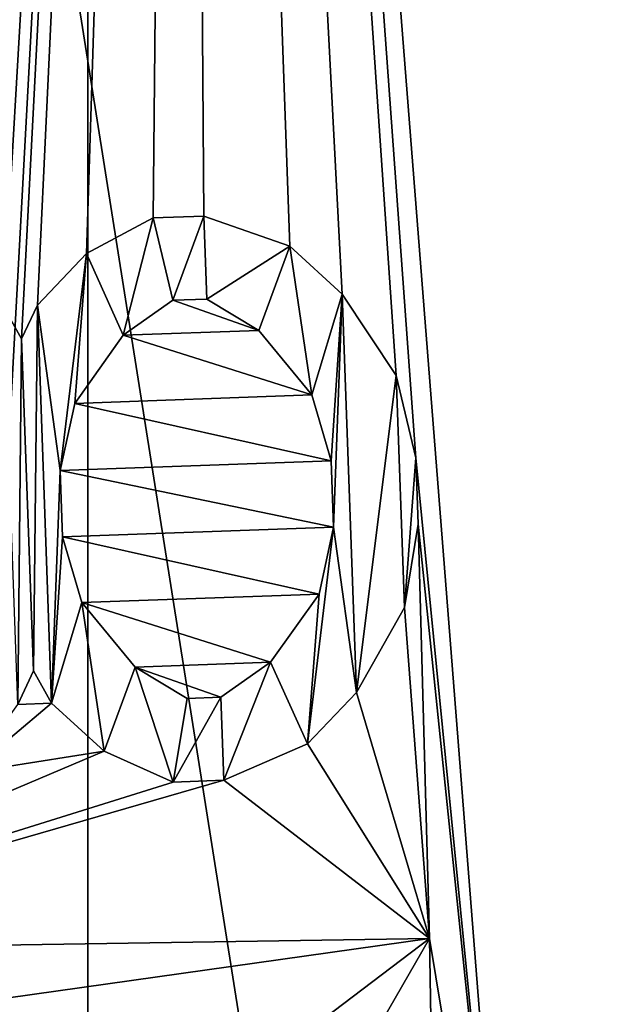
# Model space of a CAD drawing. Header units: millimetres. Extents: x -50 to 50, y -82 to 82.
# Tile 62 of 72: x 16.59 to 16.953, y 20.279 to 20.897. Entities that reach past the tile are written whole.
import ezdxf

# ---------------------------------------------------------------- set-up
doc = ezdxf.new("R2010")
doc.units = ezdxf.units.MM
doc.header["$LTSCALE"] = 101.851852
for name, color, linetype in [('104', 7, 'CONTINUOUS'), ('105', 7, 'CONTINUOUS'), ('11', 7, 'CONTINUOUS'), ('111', 7, 'CONTINUOUS'), ('127', 7, 'CONTINUOUS'), ('128', 7, 'CONTINUOUS'), ('129', 7, 'CONTINUOUS'), ('130', 7, 'CONTINUOUS'), ('131', 7, 'CONTINUOUS'), ('132', 7, 'CONTINUOUS'), ('133', 7, 'CONTINUOUS'), ('134', 7, 'CONTINUOUS'), ('135', 7, 'CONTINUOUS'), ('136', 7, 'CONTINUOUS'), ('137', 7, 'CONTINUOUS'), ('138', 7, 'CONTINUOUS'), ('139', 7, 'CONTINUOUS'), ('140', 7, 'CONTINUOUS'), ('141', 7, 'CONTINUOUS'), ('142', 7, 'CONTINUOUS'), ('143', 7, 'CONTINUOUS'), ('144', 7, 'CONTINUOUS'), ('15', 7, 'CONTINUOUS'), ('161', 7, 'CONTINUOUS'), ('162', 7, 'CONTINUOUS'), ('163', 7, 'CONTINUOUS'), ('164', 7, 'CONTINUOUS'), ('165', 7, 'CONTINUOUS'), ('166', 7, 'CONTINUOUS'), ('167', 7, 'CONTINUOUS'), ('168', 7, 'CONTINUOUS'), ('169', 7, 'CONTINUOUS'), ('17', 7, 'CONTINUOUS'), ('170', 7, 'CONTINUOUS'), ('171', 7, 'CONTINUOUS'), ('172', 7, 'CONTINUOUS'), ('173', 7, 'CONTINUOUS'), ('174', 7, 'CONTINUOUS'), ('175', 7, 'CONTINUOUS'), ('176', 7, 'CONTINUOUS'), ('2', 7, 'CONTINUOUS'), ('22', 7, 'CONTINUOUS'), ('24', 7, 'CONTINUOUS'), ('311', 7, 'CONTINUOUS'), ('318', 7, 'CONTINUOUS'), ('322', 7, 'CONTINUOUS'), ('326', 7, 'CONTINUOUS'), ('327', 7, 'CONTINUOUS'), ('371', 7, 'CONTINUOUS'), ('6', 7, 'CONTINUOUS'), ('7', 7, 'CONTINUOUS'), ('859', 7, 'CONTINUOUS')]:
    doc.layers.add(name, color=color, linetype=linetype)

msp = doc.modelspace()

# ---------------------------------------------------------------- linework, layer by layer
at = {"layer": '104', "linetype": 'CONTINUOUS'}
for points in [[(16.34713, 20.31248, 27.5), (16.84707, 20.32013, 27.5), (16.34713, 20.31248, 27.6), (16.34713, 20.31248, 27.5)], [(16.34713, 20.31248, 27.6), (16.84707, 20.32013, 27.5), (16.84707, 20.32013, 27.6), (16.34713, 20.31248, 27.6)]]:
    msp.add_3dface(points, dxfattribs=at)
at = {"layer": '105', "linetype": 'CONTINUOUS'}
for points in [[(16.84707, 20.32013, 27.5), (16.84803, 20.25764, 27.5), (16.84803, 20.25764, 27.6), (16.84707, 20.32013, 27.5)], [(16.84707, 20.32013, 27.6), (16.84707, 20.32013, 27.5), (16.84803, 20.25764, 27.6), (16.84707, 20.32013, 27.6)]]:
    msp.add_3dface(points, dxfattribs=at)
at = {"layer": '11', "linetype": 'CONTINUOUS'}
for points in [[(15.94975, 25.18223, 37.5), (16.77052, 20, 37.5), (20.04246, 21.25244, 27.71787), (15.94975, 25.18223, 37.5)], [(20.04246, 21.25244, 27.71787), (16.77052, 20, 37.5), (19.50945, 15.24081, 27.71787), (20.04246, 21.25244, 27.71787)]]:
    msp.add_3dface(points, dxfattribs=at)
at = {"layer": '111', "linetype": 'CONTINUOUS'}
for points in [[(16.59847, 20.48822, 27.5), (16.58858, 20.46702, 27.5), (16.58858, 20.46702, 27.6), (16.59847, 20.48822, 27.5)], [(16.59847, 20.48822, 27.6), (16.59847, 20.48822, 27.5), (16.58858, 20.46702, 27.6), (16.59847, 20.48822, 27.6)]]:
    msp.add_3dface(points, dxfattribs=at)
at = {"layer": '127', "linetype": 'CONTINUOUS'}
for points in [[(16.57966, 20.71686, 27.5), (16.59104, 20.69642, 27.5), (16.59104, 20.69642, 27.6), (16.57966, 20.71686, 27.5)], [(16.57966, 20.71686, 27.6), (16.57966, 20.71686, 27.5), (16.59104, 20.69642, 27.6), (16.57966, 20.71686, 27.6)]]:
    msp.add_3dface(points, dxfattribs=at)
at = {"layer": '128', "linetype": 'CONTINUOUS'}
for points in [[(16.59104, 20.69642, 27.5), (16.60092, 20.71762, 27.5), (16.60092, 20.71762, 27.6), (16.59104, 20.69642, 27.5)], [(16.59104, 20.69642, 27.6), (16.59104, 20.69642, 27.5), (16.60092, 20.71762, 27.6), (16.59104, 20.69642, 27.6)]]:
    msp.add_3dface(points, dxfattribs=at)
at = {"layer": '129', "linetype": 'CONTINUOUS'}
for points in [[(16.60092, 20.71762, 27.5), (16.6317, 20.74999, 27.5), (16.6317, 20.74999, 27.6), (16.60092, 20.71762, 27.5)], [(16.60092, 20.71762, 27.6), (16.60092, 20.71762, 27.5), (16.6317, 20.74999, 27.6), (16.60092, 20.71762, 27.6)]]:
    msp.add_3dface(points, dxfattribs=at)
at = {"layer": '130', "linetype": 'CONTINUOUS'}
for points in [[(16.6317, 20.74999, 27.5), (16.67349, 20.77232, 27.5), (16.67349, 20.77232, 27.6), (16.6317, 20.74999, 27.5)], [(16.6317, 20.74999, 27.6), (16.6317, 20.74999, 27.5), (16.67349, 20.77232, 27.6), (16.6317, 20.74999, 27.6)]]:
    msp.add_3dface(points, dxfattribs=at)
at = {"layer": '131', "linetype": 'CONTINUOUS'}
for points in [[(16.67349, 20.77232, 27.5), (16.70538, 20.77346, 27.5), (16.70538, 20.77346, 27.6), (16.67349, 20.77232, 27.5)], [(16.67349, 20.77232, 27.6), (16.67349, 20.77232, 27.5), (16.70538, 20.77346, 27.6), (16.67349, 20.77232, 27.6)]]:
    msp.add_3dface(points, dxfattribs=at)
at = {"layer": '132', "linetype": 'CONTINUOUS'}
for points in [[(16.70538, 20.77346, 27.5), (16.75928, 20.75454, 27.5), (16.75928, 20.75454, 27.6), (16.70538, 20.77346, 27.5)], [(16.70538, 20.77346, 27.6), (16.70538, 20.77346, 27.5), (16.75928, 20.75454, 27.6), (16.70538, 20.77346, 27.6)]]:
    msp.add_3dface(points, dxfattribs=at)
at = {"layer": '133', "linetype": 'CONTINUOUS'}
for points in [[(16.75928, 20.75454, 27.5), (16.79229, 20.72445, 27.5), (16.79229, 20.72445, 27.6), (16.75928, 20.75454, 27.5)], [(16.75928, 20.75454, 27.6), (16.75928, 20.75454, 27.5), (16.79229, 20.72445, 27.6), (16.75928, 20.75454, 27.6)]]:
    msp.add_3dface(points, dxfattribs=at)
at = {"layer": '134', "linetype": 'CONTINUOUS'}
for points in [[(16.79229, 20.72445, 27.5), (16.82604, 20.67354, 27.5), (16.82604, 20.67354, 27.6), (16.79229, 20.72445, 27.5)], [(16.79229, 20.72445, 27.6), (16.79229, 20.72445, 27.5), (16.82604, 20.67354, 27.6), (16.79229, 20.72445, 27.6)]]:
    msp.add_3dface(points, dxfattribs=at)
at = {"layer": '135', "linetype": 'CONTINUOUS'}
for points in [[(16.82604, 20.67354, 27.5), (16.83853, 20.62186, 27.5), (16.83853, 20.62186, 27.6), (16.82604, 20.67354, 27.5)], [(16.82604, 20.67354, 27.6), (16.82604, 20.67354, 27.5), (16.83853, 20.62186, 27.6), (16.82604, 20.67354, 27.6)]]:
    msp.add_3dface(points, dxfattribs=at)
at = {"layer": '136', "linetype": 'CONTINUOUS'}
for points in [[(16.83853, 20.62186, 27.5), (16.84002, 20.58022, 27.5), (16.84002, 20.58022, 27.6), (16.83853, 20.62186, 27.5)], [(16.83853, 20.62186, 27.6), (16.83853, 20.62186, 27.5), (16.84002, 20.58022, 27.6), (16.83853, 20.62186, 27.6)]]:
    msp.add_3dface(points, dxfattribs=at)
at = {"layer": '137', "linetype": 'CONTINUOUS'}
for points in [[(16.84002, 20.58022, 27.5), (16.83125, 20.5278, 27.5), (16.83125, 20.5278, 27.6), (16.84002, 20.58022, 27.5)], [(16.84002, 20.58022, 27.6), (16.84002, 20.58022, 27.5), (16.83125, 20.5278, 27.6), (16.84002, 20.58022, 27.6)]]:
    msp.add_3dface(points, dxfattribs=at)
at = {"layer": '138', "linetype": 'CONTINUOUS'}
for points in [[(16.83125, 20.5278, 27.5), (16.80121, 20.47461, 27.5), (16.80121, 20.47461, 27.6), (16.83125, 20.5278, 27.5)], [(16.83125, 20.5278, 27.6), (16.83125, 20.5278, 27.5), (16.80121, 20.47461, 27.6), (16.83125, 20.5278, 27.6)]]:
    msp.add_3dface(points, dxfattribs=at)
at = {"layer": '139', "linetype": 'CONTINUOUS'}
for points in [[(16.80121, 20.47461, 27.5), (16.77043, 20.44224, 27.5), (16.77043, 20.44224, 27.6), (16.80121, 20.47461, 27.5)], [(16.80121, 20.47461, 27.6), (16.80121, 20.47461, 27.5), (16.77043, 20.44224, 27.6), (16.80121, 20.47461, 27.6)]]:
    msp.add_3dface(points, dxfattribs=at)
at = {"layer": '140', "linetype": 'CONTINUOUS'}
for points in [[(16.77043, 20.44224, 27.5), (16.71802, 20.41952, 27.5), (16.71802, 20.41952, 27.6), (16.77043, 20.44224, 27.5)], [(16.77043, 20.44224, 27.6), (16.77043, 20.44224, 27.5), (16.71802, 20.41952, 27.6), (16.77043, 20.44224, 27.6)]]:
    msp.add_3dface(points, dxfattribs=at)
at = {"layer": '141', "linetype": 'CONTINUOUS'}
for points in [[(16.71802, 20.41952, 27.5), (16.68612, 20.41838, 27.5), (16.68612, 20.41838, 27.6), (16.71802, 20.41952, 27.5)], [(16.71802, 20.41952, 27.6), (16.71802, 20.41952, 27.5), (16.68612, 20.41838, 27.6), (16.71802, 20.41952, 27.6)]]:
    msp.add_3dface(points, dxfattribs=at)
at = {"layer": '142', "linetype": 'CONTINUOUS'}
for points in [[(16.68612, 20.41838, 27.5), (16.64285, 20.43768, 27.5), (16.64285, 20.43768, 27.6), (16.68612, 20.41838, 27.5)], [(16.68612, 20.41838, 27.6), (16.68612, 20.41838, 27.5), (16.64285, 20.43768, 27.6), (16.68612, 20.41838, 27.6)]]:
    msp.add_3dface(points, dxfattribs=at)
at = {"layer": '143', "linetype": 'CONTINUOUS'}
for points in [[(16.64285, 20.43768, 27.5), (16.60984, 20.46778, 27.5), (16.60984, 20.46778, 27.6), (16.64285, 20.43768, 27.5)], [(16.64285, 20.43768, 27.6), (16.64285, 20.43768, 27.5), (16.60984, 20.46778, 27.6), (16.64285, 20.43768, 27.6)]]:
    msp.add_3dface(points, dxfattribs=at)
at = {"layer": '144', "linetype": 'CONTINUOUS'}
for points in [[(16.60984, 20.46778, 27.5), (16.59847, 20.48822, 27.5), (16.59847, 20.48822, 27.6), (16.60984, 20.46778, 27.5)], [(16.60984, 20.46778, 27.5), (16.59847, 20.48822, 27.6), (16.60984, 20.46778, 27.6), (16.60984, 20.46778, 27.5)]]:
    msp.add_3dface(points, dxfattribs=at)
at = {"layer": '15', "linetype": 'CONTINUOUS'}
for points in [[(17.19714, 27.03009, 27.68118), (18.19596, 16.24891, 27.68118), (16.63253, 25.40424, 32.61021), (17.19714, 27.03009, 27.68118)], [(16.63253, 25.40424, 32.61021), (18.19596, 16.24891, 27.68118), (16.63253, 14.59576, 32.61021), (16.63253, 25.40424, 32.61021)]]:
    msp.add_3dface(points, dxfattribs=at)
at = {"layer": '161', "linetype": 'CONTINUOUS'}
for points in [[(16.78538, 20.61997, 27.6), (16.78538, 20.61997, 27.5), (16.77326, 20.66123, 27.6), (16.78538, 20.61997, 27.6)], [(16.77326, 20.66123, 27.6), (16.78538, 20.61997, 27.5), (16.77326, 20.66123, 27.5), (16.77326, 20.66123, 27.6)]]:
    msp.add_3dface(points, dxfattribs=at)
at = {"layer": '162', "linetype": 'CONTINUOUS'}
for points in [[(16.77326, 20.66123, 27.6), (16.77326, 20.66123, 27.5), (16.73988, 20.70173, 27.6), (16.77326, 20.66123, 27.6)], [(16.73988, 20.70173, 27.6), (16.77326, 20.66123, 27.5), (16.73988, 20.70173, 27.5), (16.73988, 20.70173, 27.6)]]:
    msp.add_3dface(points, dxfattribs=at)
at = {"layer": '163', "linetype": 'CONTINUOUS'}
for points in [[(16.73988, 20.70173, 27.6), (16.73988, 20.70173, 27.5), (16.70724, 20.72141, 27.6), (16.73988, 20.70173, 27.6)], [(16.70724, 20.72141, 27.6), (16.73988, 20.70173, 27.5), (16.70724, 20.72141, 27.5), (16.70724, 20.72141, 27.6)]]:
    msp.add_3dface(points, dxfattribs=at)
at = {"layer": '164', "linetype": 'CONTINUOUS'}
for points in [[(16.70724, 20.72141, 27.6), (16.70724, 20.72141, 27.5), (16.68598, 20.72065, 27.6), (16.70724, 20.72141, 27.6)], [(16.68598, 20.72065, 27.6), (16.70724, 20.72141, 27.5), (16.68598, 20.72065, 27.5), (16.68598, 20.72065, 27.6)]]:
    msp.add_3dface(points, dxfattribs=at)
at = {"layer": '165', "linetype": 'CONTINUOUS'}
for points in [[(16.68598, 20.72065, 27.6), (16.68598, 20.72065, 27.5), (16.65483, 20.69869, 27.6), (16.68598, 20.72065, 27.6)], [(16.65483, 20.69869, 27.6), (16.68598, 20.72065, 27.5), (16.65483, 20.69869, 27.5), (16.65483, 20.69869, 27.6)]]:
    msp.add_3dface(points, dxfattribs=at)
at = {"layer": '166', "linetype": 'CONTINUOUS'}
for points in [[(16.65483, 20.69869, 27.6), (16.65483, 20.69869, 27.5), (16.62442, 20.65592, 27.6), (16.65483, 20.69869, 27.6)], [(16.62442, 20.65592, 27.6), (16.65483, 20.69869, 27.5), (16.62442, 20.65592, 27.5), (16.62442, 20.65592, 27.6)]]:
    msp.add_3dface(points, dxfattribs=at)
at = {"layer": '167', "linetype": 'CONTINUOUS'}
for points in [[(16.62442, 20.65592, 27.6), (16.62442, 20.65592, 27.5), (16.61527, 20.6139, 27.6), (16.62442, 20.65592, 27.6)], [(16.61527, 20.6139, 27.6), (16.62442, 20.65592, 27.5), (16.61527, 20.6139, 27.5), (16.61527, 20.6139, 27.6)]]:
    msp.add_3dface(points, dxfattribs=at)
at = {"layer": '168', "linetype": 'CONTINUOUS'}
for points in [[(16.61527, 20.6139, 27.6), (16.61527, 20.6139, 27.5), (16.61676, 20.57226, 27.6), (16.61527, 20.6139, 27.6)], [(16.61676, 20.57226, 27.6), (16.61527, 20.6139, 27.5), (16.61676, 20.57226, 27.5), (16.61676, 20.57226, 27.6)]]:
    msp.add_3dface(points, dxfattribs=at)
at = {"layer": '169', "linetype": 'CONTINUOUS'}
for points in [[(16.61676, 20.57226, 27.6), (16.61676, 20.57226, 27.5), (16.62888, 20.531, 27.6), (16.61676, 20.57226, 27.6)], [(16.62888, 20.531, 27.6), (16.61676, 20.57226, 27.5), (16.62888, 20.531, 27.5), (16.62888, 20.531, 27.6)]]:
    msp.add_3dface(points, dxfattribs=at)
at = {"layer": '17', "linetype": 'CONTINUOUS'}
for points in [[(16.07227, 25.2242, 27.5), (16.69178, 22.64468, 27.5), (16.34725, 20.66687, 27.5), (16.07227, 25.2242, 27.5)], [(16.34725, 20.66687, 27.5), (16.69178, 22.64468, 27.5), (16.37729, 20.72006, 27.5), (16.34725, 20.66687, 27.5)], [(16.37729, 20.72006, 27.5), (16.69178, 22.64468, 27.5), (16.40807, 20.75243, 27.5), (16.37729, 20.72006, 27.5)], [(16.40807, 20.75243, 27.5), (16.69178, 22.64468, 27.5), (16.46049, 20.77514, 27.5), (16.40807, 20.75243, 27.5)], [(16.46049, 20.77514, 27.5), (16.69178, 22.64468, 27.5), (16.49238, 20.77628, 27.5), (16.46049, 20.77514, 27.5)], [(16.49238, 20.77628, 27.5), (16.69178, 22.64468, 27.5), (16.54628, 20.75736, 27.5), (16.49238, 20.77628, 27.5)], [(16.54628, 20.75736, 27.5), (16.69178, 22.64468, 27.5), (16.57966, 20.71686, 27.5), (16.54628, 20.75736, 27.5)], [(16.57966, 20.71686, 27.5), (16.69178, 22.64468, 27.5), (16.59104, 20.69642, 27.5), (16.57966, 20.71686, 27.5)], [(16.59104, 20.69642, 27.5), (16.69178, 22.64468, 27.5), (16.60092, 20.71762, 27.5), (16.59104, 20.69642, 27.5)], [(16.60092, 20.71762, 27.5), (16.69178, 22.64468, 27.5), (16.6317, 20.74999, 27.5), (16.60092, 20.71762, 27.5)], [(16.6317, 20.74999, 27.5), (16.69178, 22.64468, 27.5), (16.67349, 20.77232, 27.5), (16.6317, 20.74999, 27.5)], [(16.67349, 20.77232, 27.5), (16.69178, 22.64468, 27.5), (16.70538, 20.77346, 27.5), (16.67349, 20.77232, 27.5)], [(16.69178, 22.64468, 27.5), (16.9, 20, 27.5), (16.83853, 20.62186, 27.5), (16.69178, 22.64468, 27.5)], [(16.70538, 20.77346, 27.5), (16.69178, 22.64468, 27.5), (16.75928, 20.75454, 27.5), (16.70538, 20.77346, 27.5)], [(16.75928, 20.75454, 27.5), (16.69178, 22.64468, 27.5), (16.79229, 20.72445, 27.5), (16.75928, 20.75454, 27.5)], [(16.79229, 20.72445, 27.5), (16.69178, 22.64468, 27.5), (16.82604, 20.67354, 27.5), (16.79229, 20.72445, 27.5)], [(16.82604, 20.67354, 27.5), (16.69178, 22.64468, 27.5), (16.83853, 20.62186, 27.5), (16.82604, 20.67354, 27.5)], [(16.83853, 20.62186, 27.5), (16.9, 20, 27.5), (16.84002, 20.58022, 27.5), (16.83853, 20.62186, 27.5)], [(16.84002, 20.58022, 27.5), (16.84707, 20.32013, 27.5), (16.83125, 20.5278, 27.5), (16.84002, 20.58022, 27.5)], [(16.9, 20, 27.5), (16.84707, 20.32013, 27.5), (16.84002, 20.58022, 27.5), (16.9, 20, 27.5)], [(16.83125, 20.5278, 27.5), (16.84707, 20.32013, 27.5), (16.80121, 20.47461, 27.5), (16.83125, 20.5278, 27.5)], [(16.58858, 20.46702, 27.5), (16.59847, 20.48822, 27.5), (16.60984, 20.46778, 27.5), (16.58858, 20.46702, 27.5)], [(16.80121, 20.47461, 27.5), (16.84707, 20.32013, 27.5), (16.77043, 20.44224, 27.5), (16.80121, 20.47461, 27.5)], [(16.55817, 20.42424, 27.5), (16.58858, 20.46702, 27.5), (16.60984, 20.46778, 27.5), (16.55817, 20.42424, 27.5)], [(16.64285, 20.43768, 27.5), (16.55817, 20.42424, 27.5), (16.60984, 20.46778, 27.5), (16.64285, 20.43768, 27.5)], [(16.77043, 20.44224, 27.5), (16.84707, 20.32013, 27.5), (16.71802, 20.41952, 27.5), (16.77043, 20.44224, 27.5)], [(16.34713, 20.31248, 27.5), (16.55817, 20.42424, 27.5), (16.64285, 20.43768, 27.5), (16.34713, 20.31248, 27.5)], [(16.68612, 20.41838, 27.5), (16.34713, 20.31248, 27.5), (16.64285, 20.43768, 27.5), (16.68612, 20.41838, 27.5)], [(16.84707, 20.32013, 27.5), (16.34713, 20.31248, 27.5), (16.71802, 20.41952, 27.5), (16.84707, 20.32013, 27.5)], [(16.71802, 20.41952, 27.5), (16.34713, 20.31248, 27.5), (16.68612, 20.41838, 27.5), (16.71802, 20.41952, 27.5)], [(16.84707, 20.32013, 27.5), (16.9, 20, 27.5), (16.84803, 20.25764, 27.5), (16.84707, 20.32013, 27.5)]]:
    msp.add_3dface(points, dxfattribs=at)
at = {"layer": '170', "linetype": 'CONTINUOUS'}
for points in [[(16.62888, 20.531, 27.6), (16.62888, 20.531, 27.5), (16.66226, 20.49049, 27.6), (16.62888, 20.531, 27.6)], [(16.66226, 20.49049, 27.6), (16.62888, 20.531, 27.5), (16.66226, 20.49049, 27.5), (16.66226, 20.49049, 27.6)]]:
    msp.add_3dface(points, dxfattribs=at)
at = {"layer": '171', "linetype": 'CONTINUOUS'}
for points in [[(16.66226, 20.49049, 27.6), (16.66226, 20.49049, 27.5), (16.69489, 20.47081, 27.6), (16.66226, 20.49049, 27.6)], [(16.69489, 20.47081, 27.6), (16.66226, 20.49049, 27.5), (16.69489, 20.47081, 27.5), (16.69489, 20.47081, 27.6)]]:
    msp.add_3dface(points, dxfattribs=at)
at = {"layer": '172', "linetype": 'CONTINUOUS'}
for points in [[(16.69489, 20.47081, 27.6), (16.69489, 20.47081, 27.5), (16.71616, 20.47157, 27.6), (16.69489, 20.47081, 27.6)], [(16.71616, 20.47157, 27.6), (16.69489, 20.47081, 27.5), (16.71616, 20.47157, 27.5), (16.71616, 20.47157, 27.6)]]:
    msp.add_3dface(points, dxfattribs=at)
at = {"layer": '173', "linetype": 'CONTINUOUS'}
for points in [[(16.71616, 20.47157, 27.6), (16.71616, 20.47157, 27.5), (16.74731, 20.49353, 27.6), (16.71616, 20.47157, 27.6)], [(16.74731, 20.49353, 27.6), (16.71616, 20.47157, 27.5), (16.74731, 20.49353, 27.5), (16.74731, 20.49353, 27.6)]]:
    msp.add_3dface(points, dxfattribs=at)
at = {"layer": '174', "linetype": 'CONTINUOUS'}
for points in [[(16.74731, 20.49353, 27.6), (16.74731, 20.49353, 27.5), (16.77772, 20.53631, 27.6), (16.74731, 20.49353, 27.6)], [(16.77772, 20.53631, 27.6), (16.74731, 20.49353, 27.5), (16.77772, 20.53631, 27.5), (16.77772, 20.53631, 27.6)]]:
    msp.add_3dface(points, dxfattribs=at)
at = {"layer": '175', "linetype": 'CONTINUOUS'}
for points in [[(16.77772, 20.53631, 27.6), (16.77772, 20.53631, 27.5), (16.78686, 20.57833, 27.6), (16.77772, 20.53631, 27.6)], [(16.78686, 20.57833, 27.6), (16.77772, 20.53631, 27.5), (16.78686, 20.57833, 27.5), (16.78686, 20.57833, 27.6)]]:
    msp.add_3dface(points, dxfattribs=at)
at = {"layer": '176', "linetype": 'CONTINUOUS'}
for points in [[(16.78538, 20.61997, 27.5), (16.78538, 20.61997, 27.6), (16.78686, 20.57833, 27.5), (16.78538, 20.61997, 27.5)], [(16.78538, 20.61997, 27.6), (16.78686, 20.57833, 27.6), (16.78686, 20.57833, 27.5), (16.78538, 20.61997, 27.6)]]:
    msp.add_3dface(points, dxfattribs=at)
at = {"layer": '2', "linetype": 'CONTINUOUS'}
for points in [[(14.4814, 30.52136), (17.9, 20), (14.48147, 30.52127, 25), (14.4814, 30.52136)], [(14.48147, 30.52127, 25), (17.9, 20), (17.9, 20, 25), (14.48147, 30.52127, 25)]]:
    msp.add_3dface(points, dxfattribs=at)
at = {"layer": '22', "linetype": 'CONTINUOUS'}
for points in [[(16.63253, 25.40424, 32.61021), (17.26606, 20, 32.7404), (14.95284, 28.63303, 32.7404), (16.63253, 25.40424, 32.61021)], [(17.26606, 20, 32.7404), (16.26307, 25.28419, 32.5433), (14.95284, 28.63303, 32.7404), (17.26606, 20, 32.7404)], [(16.63253, 25.40424, 32.61021), (16.63253, 14.59576, 32.61021), (17.26606, 20, 32.7404), (16.63253, 25.40424, 32.61021)], [(16.26307, 14.71581, 32.5433), (16.26307, 25.28419, 32.5433), (17.26606, 20, 32.7404), (16.26307, 14.71581, 32.5433)]]:
    msp.add_3dface(points, dxfattribs=at)
at = {"layer": '24', "linetype": 'CONTINUOUS'}
for points in [[(16.26307, 25.28419, 27.7), (16.26307, 14.71581, 27.7), (16.69178, 22.64468, 27.5), (16.26307, 25.28419, 27.7)], [(16.26307, 14.71581, 27.7), (16.9, 20, 27.5), (16.69178, 22.64468, 27.5), (16.26307, 14.71581, 27.7)]]:
    msp.add_3dface(points, dxfattribs=at)
at = {"layer": '311', "linetype": 'CONTINUOUS'}
msp.add_3dface([(15.94975, 14.81777, 37.5), (16.77052, 20, 37.5), (15.94975, 25.18223, 37.5), (15.94975, 14.81777, 37.5)], dxfattribs=at)
at = {"layer": '318', "linetype": 'CONTINUOUS'}
for points in [[(16.68598, 20.72065, 27.5), (16.73988, 20.70173, 27.5), (16.65483, 20.69869, 27.5), (16.68598, 20.72065, 27.5)], [(16.70724, 20.72141, 27.5), (16.73988, 20.70173, 27.5), (16.68598, 20.72065, 27.5), (16.70724, 20.72141, 27.5)], [(16.65483, 20.69869, 27.5), (16.77326, 20.66123, 27.5), (16.62442, 20.65592, 27.5), (16.65483, 20.69869, 27.5)], [(16.73988, 20.70173, 27.5), (16.77326, 20.66123, 27.5), (16.65483, 20.69869, 27.5), (16.73988, 20.70173, 27.5)], [(16.77326, 20.66123, 27.5), (16.78538, 20.61997, 27.5), (16.62442, 20.65592, 27.5), (16.77326, 20.66123, 27.5)], [(16.62442, 20.65592, 27.5), (16.78538, 20.61997, 27.5), (16.61527, 20.6139, 27.5), (16.62442, 20.65592, 27.5)], [(16.61527, 20.6139, 27.5), (16.78538, 20.61997, 27.5), (16.78686, 20.57833, 27.5), (16.61527, 20.6139, 27.5)], [(16.61676, 20.57226, 27.5), (16.61527, 20.6139, 27.5), (16.78686, 20.57833, 27.5), (16.61676, 20.57226, 27.5)], [(16.77772, 20.53631, 27.5), (16.61676, 20.57226, 27.5), (16.78686, 20.57833, 27.5), (16.77772, 20.53631, 27.5)], [(16.62888, 20.531, 27.5), (16.61676, 20.57226, 27.5), (16.77772, 20.53631, 27.5), (16.62888, 20.531, 27.5)], [(16.74731, 20.49353, 27.5), (16.62888, 20.531, 27.5), (16.77772, 20.53631, 27.5), (16.74731, 20.49353, 27.5)], [(16.66226, 20.49049, 27.5), (16.62888, 20.531, 27.5), (16.74731, 20.49353, 27.5), (16.66226, 20.49049, 27.5)], [(16.71616, 20.47157, 27.5), (16.66226, 20.49049, 27.5), (16.74731, 20.49353, 27.5), (16.71616, 20.47157, 27.5)], [(16.69489, 20.47081, 27.5), (16.66226, 20.49049, 27.5), (16.71616, 20.47157, 27.5), (16.69489, 20.47081, 27.5)]]:
    msp.add_3dface(points, dxfattribs=at)
at = {"layer": '322', "linetype": 'CONTINUOUS'}
for points in [[(16.34713, 20.31248, 27.6), (16.84707, 20.32013, 27.6), (16.34809, 20.24999, 27.6), (16.34713, 20.31248, 27.6)], [(16.84707, 20.32013, 27.6), (16.76293, 20.25633, 27.6), (16.34809, 20.24999, 27.6), (16.84707, 20.32013, 27.6)], [(16.84707, 20.32013, 27.6), (16.77453, 20.194, 27.6), (16.76293, 20.25633, 27.6), (16.84707, 20.32013, 27.6)], [(16.84707, 20.32013, 27.6), (16.84803, 20.25764, 27.6), (16.77453, 20.194, 27.6), (16.84707, 20.32013, 27.6)]]:
    msp.add_3dface(points, dxfattribs=at)
at = {"layer": '326', "linetype": 'CONTINUOUS'}
for points in [[(16.6317, 20.74999, 27.6), (16.67349, 20.77232, 27.6), (16.65483, 20.69869, 27.6), (16.6317, 20.74999, 27.6)], [(16.67349, 20.77232, 27.6), (16.68598, 20.72065, 27.6), (16.65483, 20.69869, 27.6), (16.67349, 20.77232, 27.6)], [(16.67349, 20.77232, 27.6), (16.70538, 20.77346, 27.6), (16.68598, 20.72065, 27.6), (16.67349, 20.77232, 27.6)], [(16.70538, 20.77346, 27.6), (16.70724, 20.72141, 27.6), (16.68598, 20.72065, 27.6), (16.70538, 20.77346, 27.6)], [(16.70538, 20.77346, 27.6), (16.75928, 20.75454, 27.6), (16.70724, 20.72141, 27.6), (16.70538, 20.77346, 27.6)], [(16.75928, 20.75454, 27.6), (16.73988, 20.70173, 27.6), (16.70724, 20.72141, 27.6), (16.75928, 20.75454, 27.6)], [(16.75928, 20.75454, 27.6), (16.77326, 20.66123, 27.6), (16.73988, 20.70173, 27.6), (16.75928, 20.75454, 27.6)], [(16.75928, 20.75454, 27.6), (16.79229, 20.72445, 27.6), (16.77326, 20.66123, 27.6), (16.75928, 20.75454, 27.6)], [(16.60092, 20.71762, 27.6), (16.6317, 20.74999, 27.6), (16.61527, 20.6139, 27.6), (16.60092, 20.71762, 27.6)], [(16.6317, 20.74999, 27.6), (16.62442, 20.65592, 27.6), (16.61527, 20.6139, 27.6), (16.6317, 20.74999, 27.6)], [(16.6317, 20.74999, 27.6), (16.65483, 20.69869, 27.6), (16.62442, 20.65592, 27.6), (16.6317, 20.74999, 27.6)], [(16.79229, 20.72445, 27.6), (16.78538, 20.61997, 27.6), (16.77326, 20.66123, 27.6), (16.79229, 20.72445, 27.6)], [(16.78538, 20.61997, 27.6), (16.79229, 20.72445, 27.6), (16.78686, 20.57833, 27.6), (16.78538, 20.61997, 27.6)], [(16.79229, 20.72445, 27.6), (16.80121, 20.47461, 27.6), (16.78686, 20.57833, 27.6), (16.79229, 20.72445, 27.6)], [(16.79229, 20.72445, 27.6), (16.82604, 20.67354, 27.6), (16.80121, 20.47461, 27.6), (16.79229, 20.72445, 27.6)], [(16.58858, 20.46702, 27.6), (16.57966, 20.71686, 27.6), (16.59104, 20.69642, 27.6), (16.58858, 20.46702, 27.6)], [(16.59847, 20.48822, 27.6), (16.59104, 20.69642, 27.6), (16.60092, 20.71762, 27.6), (16.59847, 20.48822, 27.6)], [(16.59847, 20.48822, 27.6), (16.60092, 20.71762, 27.6), (16.60984, 20.46778, 27.6), (16.59847, 20.48822, 27.6)], [(16.60984, 20.46778, 27.6), (16.60092, 20.71762, 27.6), (16.61527, 20.6139, 27.6), (16.60984, 20.46778, 27.6)], [(16.59847, 20.48822, 27.6), (16.58858, 20.46702, 27.6), (16.59104, 20.69642, 27.6), (16.59847, 20.48822, 27.6)], [(16.82604, 20.67354, 27.6), (16.83125, 20.5278, 27.6), (16.80121, 20.47461, 27.6), (16.82604, 20.67354, 27.6)], [(16.82604, 20.67354, 27.6), (16.83853, 20.62186, 27.6), (16.83125, 20.5278, 27.6), (16.82604, 20.67354, 27.6)], [(16.83853, 20.62186, 27.6), (16.84002, 20.58022, 27.6), (16.83125, 20.5278, 27.6), (16.83853, 20.62186, 27.6)], [(16.60984, 20.46778, 27.6), (16.61527, 20.6139, 27.6), (16.61676, 20.57226, 27.6), (16.60984, 20.46778, 27.6)], [(16.80121, 20.47461, 27.6), (16.77043, 20.44224, 27.6), (16.78686, 20.57833, 27.6), (16.80121, 20.47461, 27.6)], [(16.77043, 20.44224, 27.6), (16.77772, 20.53631, 27.6), (16.78686, 20.57833, 27.6), (16.77043, 20.44224, 27.6)], [(16.60984, 20.46778, 27.6), (16.61676, 20.57226, 27.6), (16.62888, 20.531, 27.6), (16.60984, 20.46778, 27.6)], [(16.64285, 20.43768, 27.6), (16.60984, 20.46778, 27.6), (16.62888, 20.531, 27.6), (16.64285, 20.43768, 27.6)], [(16.64285, 20.43768, 27.6), (16.62888, 20.531, 27.6), (16.66226, 20.49049, 27.6), (16.64285, 20.43768, 27.6)], [(16.77043, 20.44224, 27.6), (16.74731, 20.49353, 27.6), (16.77772, 20.53631, 27.6), (16.77043, 20.44224, 27.6)], [(16.68612, 20.41838, 27.6), (16.64285, 20.43768, 27.6), (16.66226, 20.49049, 27.6), (16.68612, 20.41838, 27.6)], [(16.68612, 20.41838, 27.6), (16.66226, 20.49049, 27.6), (16.69489, 20.47081, 27.6), (16.68612, 20.41838, 27.6)], [(16.71802, 20.41952, 27.6), (16.71616, 20.47157, 27.6), (16.74731, 20.49353, 27.6), (16.71802, 20.41952, 27.6)], [(16.77043, 20.44224, 27.6), (16.71802, 20.41952, 27.6), (16.74731, 20.49353, 27.6), (16.77043, 20.44224, 27.6)], [(16.71802, 20.41952, 27.6), (16.68612, 20.41838, 27.6), (16.71616, 20.47157, 27.6), (16.71802, 20.41952, 27.6)], [(16.68612, 20.41838, 27.6), (16.69489, 20.47081, 27.6), (16.71616, 20.47157, 27.6), (16.68612, 20.41838, 27.6)]]:
    msp.add_3dface(points, dxfattribs=at)
at = {"layer": '327', "linetype": 'CONTINUOUS'}
for points in [[(17.62362, 30.17499), (20.35, 20), (14.4814, 30.52136), (17.62362, 30.17499)], [(20.35, 20), (17.9, 20), (14.4814, 30.52136), (20.35, 20)]]:
    msp.add_3dface(points, dxfattribs=at)
at = {"layer": '371', "linetype": 'CONTINUOUS'}
for points in [[(21.5, 31.06526, 53.64111), (-21.5, 31.06526, 53.64111), (-21.5, -72.02471, 67.21316), (21.5, 31.06526, 53.64111)], [(21.5, -72.02471, 67.21316), (21.5, 31.06526, 53.64111), (-21.5, -72.02471, 67.21316), (21.5, -72.02471, 67.21316)]]:
    msp.add_3dface(points, dxfattribs=at)
at = {"layer": '6', "linetype": 'CONTINUOUS'}
for points in [[(14.48147, 30.52127, 25), (17.9, 20, 25), (15.29036, 31.10922, 26), (14.48147, 30.52127, 25)], [(15.29036, 31.10922, 26), (17.9, 20, 25), (18.9, 20, 26), (15.29036, 31.10922, 26)]]:
    msp.add_3dface(points, dxfattribs=at)
at = {"layer": '7', "linetype": 'CONTINUOUS'}
for points in [[(15.29036, 31.10922, 26), (18.9, 20, 26), (15.29042, 31.10915, 27.5), (15.29036, 31.10922, 26)], [(15.29042, 31.10915, 27.5), (18.9, 20, 26), (16.84002, 28.58042, 27.5), (15.29042, 31.10915, 27.5)], [(16.84002, 28.58042, 27.5), (18.9, 20, 26), (17.97497, 25.84041, 27.5), (16.84002, 28.58042, 27.5)]]:
    msp.add_3dface(points, dxfattribs=at)
at = {"layer": '859', "linetype": 'CONTINUOUS'}
for points in [[(17.92302, 31.13053, 51.61526), (17.73347, 3.65814, 55.23207), (15.75, 24.17708, 52.5307), (17.92302, 31.13053, 51.61526)], [(15.75, 24.17708, 52.5307), (17.73347, 3.65814, 55.23207), (15.75, 23.88542, 52.5691), (15.75, 24.17708, 52.5307)], [(15.75, 23.88542, 52.5691), (17.73347, 3.65814, 55.23207), (15.67553, 23.375, 52.63629), (15.75, 23.88542, 52.5691)], [(15.67553, 23.375, 52.63629), (17.73347, 3.65814, 55.23207), (15.5266, 23.08333, 52.67469), (15.67553, 23.375, 52.63629)], [(17.73347, 3.65814, 55.23207), (15.75, 20.89583, 52.96268), (15.5266, 23.08333, 52.67469), (17.73347, 3.65814, 55.23207)], [(15.75, 20.89583, 52.96268), (17.73347, 3.65814, 55.23207), (15.75, 20.53125, 53.01068), (15.75, 20.89583, 52.96268)], [(15.75, 20.53125, 53.01068), (17.73347, 3.65814, 55.23207), (15.67553, 20.16667, 53.05868), (15.75, 20.53125, 53.01068)]]:
    msp.add_3dface(points, dxfattribs=at)

doc.saveas('drawing.dxf')
